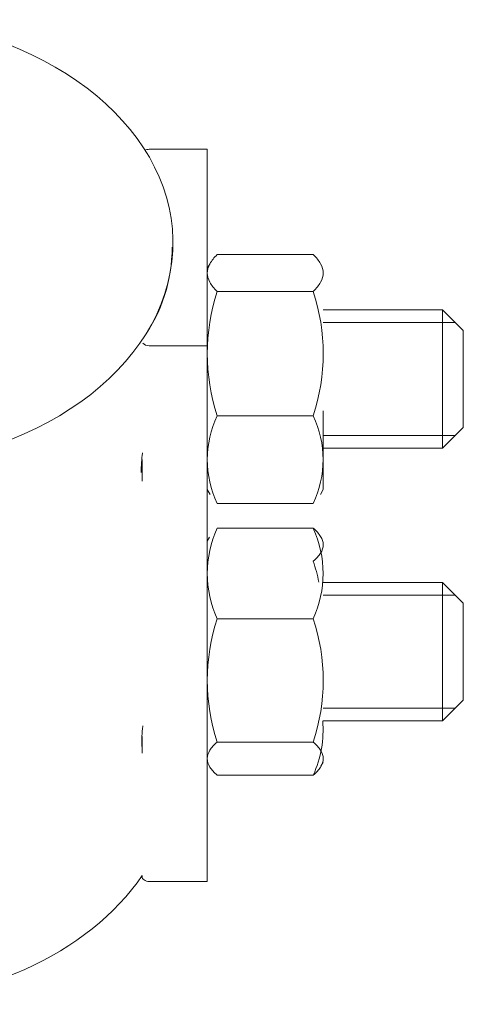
# Model space of a CAD drawing. Header units: millimetres. Extents: x -2674 to -2203, y -551 to -52.
# Tile 121 of 138: x -2284.395 to -2284.074, y -72.526 to -71.814. Entities that reach past the tile are written whole.
import ezdxf

# ---------------------------------------------------------------- set-up
doc = ezdxf.new("R2010")
doc.units = ezdxf.units.MM
doc.layers.add('layer 1', color=7, linetype='Continuous')

msp = doc.modelspace()

# ---------------------------------------------------------------- linework, layer by layer
at = {"layer": 'layer 1', "lineweight": 9}
for points, knots in [([(-2284.51386, -72.13886), (-2284.39426, -72.13886), (-2284.29456, -72.07376), (-2284.28466, -71.98906), (-2284.28466, -71.98906), (-2284.27476, -71.90436), (-2284.35796, -71.82836), (-2284.47596, -71.81436)], [0, 0, 0, 0, 0.333333, 0.333333, 0.333333, 0.333333, 1, 1, 1, 1]), ([(-2284.25196, -71.98416), (-2284.25406, -71.98636), (-2284.25586, -71.98846), (-2284.25716, -71.99076), (-2284.25716, -71.99076), (-2284.25836, -71.99296), (-2284.25906, -71.99526), (-2284.25906, -71.99746), (-2284.25906, -71.99746), (-2284.25906, -71.99966), (-2284.25846, -72.00196), (-2284.25716, -72.00416), (-2284.25716, -72.00416), (-2284.25596, -72.00636), (-2284.25416, -72.00856), (-2284.25196, -72.01076)], [0, 0, 0, 0, 0.2, 0.2, 0.2, 0.2, 0.4, 0.4, 0.4, 0.4, 0.6, 0.6, 0.6, 0.6, 1, 1, 1, 1]), ([(-2284.18236, -71.98416), (-2284.18016, -71.98636), (-2284.17836, -71.98846), (-2284.17716, -71.99076), (-2284.17716, -71.99076), (-2284.17586, -71.99296), (-2284.17516, -71.99526), (-2284.17516, -71.99746), (-2284.17516, -71.99746), (-2284.17516, -71.99966), (-2284.17586, -72.00196), (-2284.17716, -72.00416), (-2284.17716, -72.00416), (-2284.17836, -72.00636), (-2284.18016, -72.00856), (-2284.18236, -72.01076)], [0, 0, 0, 0, 0.2, 0.2, 0.2, 0.2, 0.4, 0.4, 0.4, 0.4, 0.6, 0.6, 0.6, 0.6, 1, 1, 1, 1]), ([(-2284.30676, -72.13816), (-2284.30676, -72.13576), (-2284.30656, -72.13326), (-2284.30626, -72.13046), (-2284.30626, -72.13046), (-2284.30616, -72.12946), (-2284.30606, -72.12846), (-2284.30586, -72.12736)], [0, 0, 0, 0, 0.333333, 0.333333, 0.333333, 0.333333, 1, 1, 1, 1]), ([(-2284.18236, -72.18196), (-2284.18016, -72.18386), (-2284.17836, -72.18586), (-2284.17716, -72.18786), (-2284.17716, -72.18786), (-2284.17586, -72.18986), (-2284.17516, -72.19186), (-2284.17516, -72.19386), (-2284.17516, -72.19386), (-2284.17516, -72.19586), (-2284.17586, -72.19796), (-2284.17716, -72.19996), (-2284.17716, -72.19996), (-2284.17836, -72.20196), (-2284.18016, -72.20386), (-2284.18236, -72.20576)], [0, 0, 0, 0, 0.2, 0.2, 0.2, 0.2, 0.4, 0.4, 0.4, 0.4, 0.6, 0.6, 0.6, 0.6, 1, 1, 1, 1]), ([(-2284.30646, -72.33586), (-2284.30646, -72.33356), (-2284.30636, -72.33096), (-2284.30606, -72.32826), (-2284.30606, -72.32826), (-2284.30586, -72.32706), (-2284.30576, -72.32586), (-2284.30556, -72.32466)], [0, 0, 0, 0, 0.333333, 0.333333, 0.333333, 0.333333, 1, 1, 1, 1]), ([(-2284.25196, -72.36036), (-2284.25406, -72.35846), (-2284.25586, -72.35646), (-2284.25716, -72.35456), (-2284.25716, -72.35456), (-2284.25836, -72.35256), (-2284.25906, -72.35046), (-2284.25906, -72.34846), (-2284.25906, -72.34846), (-2284.25906, -72.34646), (-2284.25846, -72.34446), (-2284.25716, -72.34246), (-2284.25716, -72.34246), (-2284.25596, -72.34046), (-2284.25416, -72.33846), (-2284.25196, -72.33656)], [0, 0, 0, 0, 0.2, 0.2, 0.2, 0.2, 0.4, 0.4, 0.4, 0.4, 0.6, 0.6, 0.6, 0.6, 1, 1, 1, 1]), ([(-2284.18236, -72.36036), (-2284.18016, -72.35846), (-2284.17836, -72.35646), (-2284.17716, -72.35456), (-2284.17716, -72.35456), (-2284.17586, -72.35256), (-2284.17516, -72.35046), (-2284.17516, -72.34846), (-2284.17516, -72.34846), (-2284.17516, -72.34646), (-2284.17586, -72.34446), (-2284.17716, -72.34246), (-2284.17716, -72.34246), (-2284.17836, -72.34046), (-2284.18016, -72.33846), (-2284.18236, -72.33656)], [0, 0, 0, 0, 0.2, 0.2, 0.2, 0.2, 0.4, 0.4, 0.4, 0.4, 0.6, 0.6, 0.6, 0.6, 1, 1, 1, 1]), ([(-2284.30616, -72.43366), (-2284.30616, -72.43466), (-2284.30566, -72.43556), (-2284.30476, -72.43616), (-2284.30476, -72.43616), (-2284.30376, -72.43686), (-2284.30246, -72.43726), (-2284.30116, -72.43726)], [0, 0, 0, 0, 0.333333, 0.333333, 0.333333, 0.333333, 1, 1, 1, 1])]:
    msp.add_open_spline(points, degree=3, knots=knots, dxfattribs=at)
for points in [[(-2284.30116, -71.90806), (-2284.30216, -71.90806), (-2284.30316, -71.90826), (-2284.30406, -71.90866)], [(-2284.30116, -71.90806), (-2284.30116, -71.90806), (-2284.25916, -71.90806), (-2284.25916, -71.90806)], [(-2284.25916, -71.90806), (-2284.25916, -71.90806), (-2284.25916, -72.05006), (-2284.25916, -72.05006)], [(-2284.30576, -72.04506), (-2284.29186, -72.02576), (-2284.28446, -72.00256), (-2284.28446, -71.97876)], [(-2284.28386, -71.97906), (-2284.28386, -71.97906), (-2284.28386, -71.97546), (-2284.28386, -71.97546)], [(-2284.18236, -71.98416), (-2284.18236, -71.98416), (-2284.25196, -71.98416), (-2284.25196, -71.98416)], [(-2284.25706, -71.99056), (-2284.25706, -71.99056), (-2284.25916, -71.99416), (-2284.25916, -71.99416)], [(-2284.25196, -72.01076), (-2284.26136, -72.03996), (-2284.26136, -72.07146), (-2284.25196, -72.10066)], [(-2284.18236, -72.01076), (-2284.18236, -72.01076), (-2284.25196, -72.01076), (-2284.25196, -72.01076)], [(-2284.18236, -72.10066), (-2284.17286, -72.07146), (-2284.17286, -72.03996), (-2284.18236, -72.01076)], [(-2284.08886, -72.02406), (-2284.08886, -72.02406), (-2284.17516, -72.02406), (-2284.17516, -72.02406)], [(-2284.08886, -72.12406), (-2284.08886, -72.12406), (-2284.08886, -72.02406), (-2284.08886, -72.02406)], [(-2284.07386, -72.03906), (-2284.07386, -72.03906), (-2284.08886, -72.02406), (-2284.08886, -72.02406)], [(-2284.07966, -72.03326), (-2284.07966, -72.03326), (-2284.17516, -72.03326), (-2284.17516, -72.03326)], [(-2284.07386, -72.10906), (-2284.07386, -72.10906), (-2284.07386, -72.03906), (-2284.07386, -72.03906)], [(-2284.30556, -72.04826), (-2284.30466, -72.04936), (-2284.30296, -72.05006), (-2284.30116, -72.05006)], [(-2284.30116, -72.05006), (-2284.30116, -72.05006), (-2284.25916, -72.05006), (-2284.25916, -72.05006)], [(-2284.25916, -72.05006), (-2284.25916, -72.05006), (-2284.25916, -72.43726), (-2284.25916, -72.43726)], [(-2284.25196, -72.10066), (-2284.26136, -72.12066), (-2284.26136, -72.14396), (-2284.25196, -72.16396)], [(-2284.18236, -72.10066), (-2284.18236, -72.10066), (-2284.25196, -72.10066), (-2284.25196, -72.10066)], [(-2284.18236, -72.16396), (-2284.17296, -72.14396), (-2284.17296, -72.12066), (-2284.18236, -72.10066)], [(-2284.17516, -72.15396), (-2284.17516, -72.15396), (-2284.17516, -72.09706), (-2284.17516, -72.09706)], [(-2284.08886, -72.12406), (-2284.08886, -72.12406), (-2284.07386, -72.10906), (-2284.07386, -72.10906)], [(-2284.07966, -72.11486), (-2284.07966, -72.11486), (-2284.17516, -72.11486), (-2284.17516, -72.11486)], [(-2284.17516, -72.12406), (-2284.17516, -72.12406), (-2284.08886, -72.12406), (-2284.08886, -72.12406)], [(-2284.30616, -72.13216), (-2284.30616, -72.13216), (-2284.30616, -72.14786), (-2284.30616, -72.14786)], [(-2284.30676, -72.14176), (-2284.30676, -72.14176), (-2284.30676, -72.13816), (-2284.30676, -72.13816)], [(-2284.25916, -72.15396), (-2284.25916, -72.15396), (-2284.25706, -72.15766), (-2284.25706, -72.15766)], [(-2284.17726, -72.15766), (-2284.17726, -72.15766), (-2284.17516, -72.15396), (-2284.17516, -72.15396)], [(-2284.18236, -72.16396), (-2284.18236, -72.16396), (-2284.25196, -72.16396), (-2284.25196, -72.16396)], [(-2284.25196, -72.18196), (-2284.26136, -72.20276), (-2284.26136, -72.22656), (-2284.25196, -72.24736)], [(-2284.25196, -72.18196), (-2284.25196, -72.18196), (-2284.18236, -72.18196), (-2284.18236, -72.18196)], [(-2284.18236, -72.24736), (-2284.17296, -72.22656), (-2284.17296, -72.20276), (-2284.18236, -72.18196)], [(-2284.25746, -72.18836), (-2284.25746, -72.18836), (-2284.25916, -72.19126), (-2284.25916, -72.19126)], [(-2284.17836, -72.22086), (-2284.17936, -72.21576), (-2284.18076, -72.21076), (-2284.18236, -72.20576)], [(-2284.08886, -72.22116), (-2284.08886, -72.22116), (-2284.17516, -72.22116), (-2284.17516, -72.22116)], [(-2284.08886, -72.32116), (-2284.08886, -72.32116), (-2284.08886, -72.22116), (-2284.08886, -72.22116)], [(-2284.07386, -72.23616), (-2284.07386, -72.23616), (-2284.08886, -72.22116), (-2284.08886, -72.22116)], [(-2284.07966, -72.23036), (-2284.07966, -72.23036), (-2284.17516, -72.23036), (-2284.17516, -72.23036)], [(-2284.07386, -72.30616), (-2284.07386, -72.30616), (-2284.07386, -72.23616), (-2284.07386, -72.23616)], [(-2284.25196, -72.24736), (-2284.26136, -72.27636), (-2284.26136, -72.30756), (-2284.25196, -72.33656)], [(-2284.25196, -72.24736), (-2284.25196, -72.24736), (-2284.18236, -72.24736), (-2284.18236, -72.24736)], [(-2284.18236, -72.33656), (-2284.17286, -72.30756), (-2284.17286, -72.27636), (-2284.18236, -72.24736)], [(-2284.08886, -72.32116), (-2284.08886, -72.32116), (-2284.07386, -72.30616), (-2284.07386, -72.30616)], [(-2284.07966, -72.31196), (-2284.07966, -72.31196), (-2284.17516, -72.31196), (-2284.17516, -72.31196)], [(-2284.18236, -72.36036), (-2284.17676, -72.34806), (-2284.17446, -72.33456), (-2284.17556, -72.32106)], [(-2284.17516, -72.32116), (-2284.17516, -72.32116), (-2284.08886, -72.32116), (-2284.08886, -72.32116)], [(-2284.30646, -72.33976), (-2284.30646, -72.33976), (-2284.30646, -72.33586), (-2284.30646, -72.33586)], [(-2284.30616, -72.33246), (-2284.30616, -72.33246), (-2284.30616, -72.34456), (-2284.30616, -72.34456)], [(-2284.25196, -72.33656), (-2284.25196, -72.33656), (-2284.18236, -72.33656), (-2284.18236, -72.33656)], [(-2284.17686, -72.35396), (-2284.17686, -72.35396), (-2284.17516, -72.35106), (-2284.17516, -72.35106)], [(-2284.25196, -72.36036), (-2284.25196, -72.36036), (-2284.18236, -72.36036), (-2284.18236, -72.36036)], [(-2284.51386, -72.52606), (-2284.42516, -72.52606), (-2284.34436, -72.48976), (-2284.30616, -72.43286)], [(-2284.30616, -72.43286), (-2284.30616, -72.43286), (-2284.30616, -72.43366), (-2284.30616, -72.43366)], [(-2284.30116, -72.43726), (-2284.30116, -72.43726), (-2284.25916, -72.43726), (-2284.25916, -72.43726)]]:
    msp.add_open_spline(points, degree=3, dxfattribs=at)

doc.saveas('drawing.dxf')
